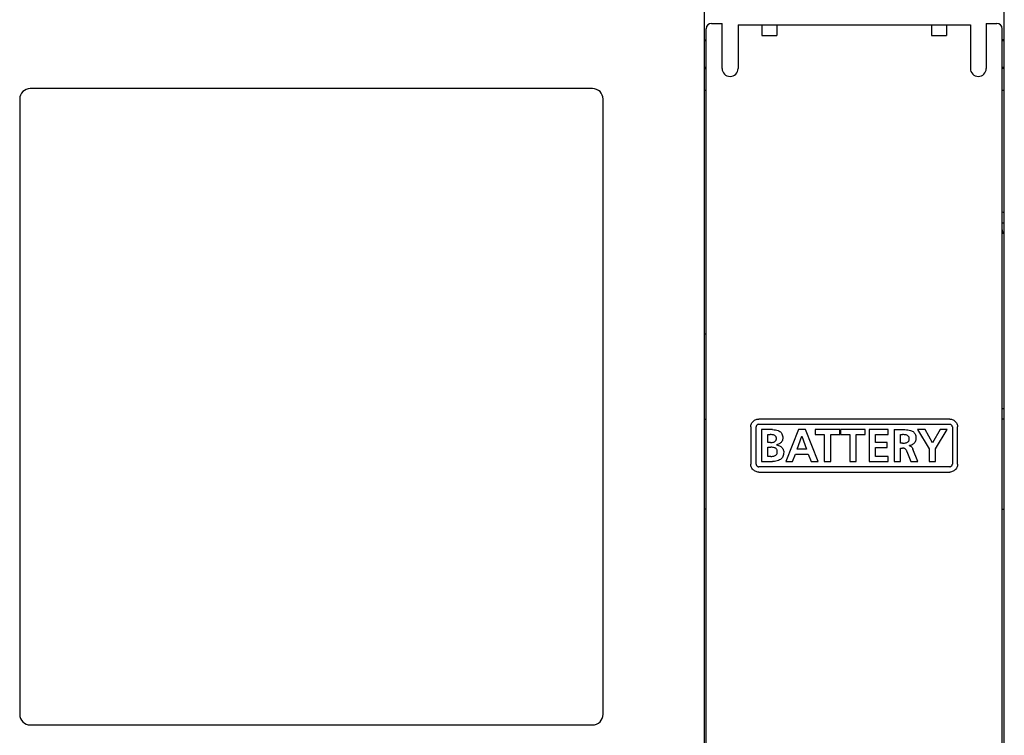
# Model space of a CAD drawing. Extents: x 27 to 793, y 51 to 503.
# Tile 14 of 30: x 582 to 674, y 267 to 334. Entities that reach past the tile are written whole.
import ezdxf

# ---------------------------------------------------------------- set-up
doc = ezdxf.new("R2010")
doc.units = 0
doc.header["$LTSCALE"] = 46.255
doc.layers.get('0').update_dxf_attribs({"linetype": 'CONTINUOUS'})

msp = doc.modelspace()

# ---------------------------------------------------------------- linework, layer by layer
at = {"color": 7, "linetype": 'CONTINUOUS'}
for p, q in [((646.042, 337.317), (646.042, 256.317)), ((674.342, 256.317), (674.342, 337.317)), ((646.742, 333.717), (647.742, 333.717)), ((647.742, 329.467), (647.742, 333.717)), ((649.242, 333.574), (649.242, 329.467)), ((649.242, 333.574), (671.142, 333.574)), ((651.492, 333.574), (651.492, 332.566)), ((652.892, 333.574), (652.892, 332.566)), ((667.492, 333.574), (667.492, 332.566)), ((668.892, 333.574), (668.892, 332.566)), ((671.142, 333.574), (671.142, 329.467)), ((672.642, 333.717), (672.642, 329.467)), ((672.642, 333.717), (673.642, 333.717)), ((646.242, 257.517), (646.242, 333.217)), ((651.492, 332.566), (652.892, 332.566)), ((667.492, 332.566), (668.892, 332.566)), ((674.142, 257.517), (674.142, 333.217)), ((646.042, 332.167), (646.242, 332.167)), ((646.242, 332.067), (646.042, 332.067)), ((674.342, 332.167), (674.142, 332.167)), ((674.342, 332.067), (674.142, 332.067)), ((646.242, 329.567), (646.042, 329.567)), ((674.342, 329.567), (674.142, 329.567)), ((646.042, 329.467), (646.242, 329.467)), ((674.342, 329.467), (674.142, 329.467)), ((635.522, 327.577), (582.522, 327.577)), ((646.042, 327.417), (646.242, 327.417)), ((674.142, 327.417), (674.342, 327.417)), ((581.522, 326.577), (581.522, 268.577)), ((636.522, 268.577), (636.522, 326.577)), ((674.142, 314.917), (674.342, 314.917)), ((674.342, 313.917), (674.142, 313.917)), ((646.242, 304.417), (646.042, 304.417)), ((674.142, 297.417), (674.342, 297.417)), ((646.042, 296.417), (646.242, 296.417)), ((669.194, 296.417), (651.19, 296.417)), ((674.342, 296.417), (674.142, 296.417)), ((650.44, 295.667), (650.44, 292.167)), ((650.94, 292.167), (650.94, 295.667)), ((651.19, 295.917), (669.194, 295.917)), ((651.44, 295.418), (651.44, 292.416)), ((652.489, 295.418), (651.44, 295.418)), ((654.928, 295.418), (653.758, 292.416)), ((655.607, 295.418), (654.928, 295.418)), ((656.786, 292.416), (655.607, 295.418)), ((656.515, 295.418), (656.515, 294.945)), ((658.837, 295.418), (656.515, 295.418)), ((658.837, 294.945), (658.837, 295.418)), ((658.906, 295.418), (658.906, 294.945)), ((661.229, 295.418), (658.906, 295.418)), ((661.229, 294.945), (661.229, 295.418)), ((661.611, 295.418), (661.611, 292.416)), ((663.383, 295.418), (661.611, 295.418)), ((663.383, 294.945), (663.383, 295.418)), ((663.95, 295.418), (663.95, 292.416)), ((666.17, 295.418), (667.267, 293.603)), ((666.875, 295.418), (666.17, 295.418)), ((667.585, 294.157), (666.875, 295.418)), ((668.308, 295.418), (667.585, 294.157)), ((667.869, 293.603), (668.944, 295.418)), ((668.944, 295.418), (668.308, 295.418)), ((669.444, 295.667), (669.444, 292.167)), ((669.944, 292.167), (669.944, 295.667)), ((652.042, 294.205), (652.042, 294.945)), ((652.042, 294.945), (652.274, 294.945)), ((654.816, 293.577), (655.25, 294.816)), ((655.25, 294.816), (655.259, 294.816)), ((655.259, 294.816), (655.693, 293.577)), ((656.515, 294.945), (657.375, 294.945)), ((657.375, 294.945), (657.375, 292.416)), ((657.977, 292.416), (657.977, 294.945)), ((657.977, 294.945), (658.837, 294.945)), ((658.906, 294.945), (659.766, 294.945)), ((659.766, 294.945), (659.766, 292.416)), ((660.368, 292.416), (660.368, 294.945)), ((660.368, 294.945), (661.229, 294.945)), ((662.213, 294.205), (662.213, 294.945)), ((662.213, 294.945), (663.383, 294.945)), ((664.553, 294.136), (664.553, 294.945)), ((664.553, 294.945), (664.75, 294.945)), ((652.287, 294.205), (652.042, 294.205)), ((652.042, 292.889), (652.042, 293.758)), ((652.042, 293.758), (652.326, 293.758)), ((652.859, 293.969), (652.859, 293.977)), ((655.693, 293.577), (654.816, 293.577)), ((663.284, 294.205), (662.213, 294.205)), ((662.213, 292.889), (662.213, 293.732)), ((662.213, 293.732), (663.284, 293.732)), ((663.284, 293.732), (663.284, 294.205)), ((664.75, 294.136), (664.553, 294.136)), ((664.553, 292.416), (664.553, 293.663)), ((664.553, 293.663), (664.746, 293.663)), ((665.164, 293.353), (665.525, 292.416)), ((665.396, 293.9), (665.396, 293.908)), ((666.196, 292.416), (665.714, 293.59)), ((667.267, 293.603), (667.267, 292.416)), ((667.869, 292.416), (667.869, 293.603)), ((651.44, 292.416), (652.489, 292.416)), ((652.326, 292.889), (652.042, 292.889)), ((653.758, 292.416), (654.381, 292.416)), ((654.381, 292.416), (654.644, 293.104)), ((654.644, 293.104), (655.861, 293.104)), ((655.861, 293.104), (656.119, 292.416)), ((656.119, 292.416), (656.786, 292.416)), ((657.375, 292.416), (657.977, 292.416)), ((659.766, 292.416), (660.368, 292.416)), ((661.611, 292.416), (663.392, 292.416)), ((663.392, 292.889), (662.213, 292.889)), ((663.392, 292.416), (663.392, 292.889)), ((663.95, 292.416), (664.553, 292.416)), ((665.525, 292.416), (666.196, 292.416)), ((667.267, 292.416), (667.869, 292.416)), ((669.194, 291.917), (651.19, 291.917)), ((651.19, 291.417), (669.194, 291.417)), ((646.242, 287.917), (646.042, 287.917)), ((674.142, 287.917), (674.342, 287.917)), ((582.522, 267.577), (635.522, 267.577))]:
    msp.add_line(p, q, dxfattribs=at)
for points in [[(650.44, 295.667), (650.445, 295.75), (650.459, 295.833), (650.482, 295.914), (650.514, 295.991), (650.555, 296.065), (650.603, 296.134), (650.66, 296.197), (650.723, 296.254), (650.792, 296.302), (650.865, 296.343), (650.943, 296.375), (651.024, 296.398), (651.107, 296.412), (651.19, 296.417)], [(669.194, 296.417), (669.277, 296.412), (669.36, 296.398), (669.441, 296.375), (669.519, 296.343), (669.592, 296.302), (669.661, 296.253), (669.724, 296.197), (669.781, 296.134), (669.83, 296.065), (669.871, 295.991), (669.903, 295.913), (669.926, 295.832), (669.94, 295.75), (669.944, 295.667)], [(651.19, 295.917), (651.153, 295.914), (651.114, 295.904), (651.078, 295.889), (651.044, 295.869), (651.014, 295.844), (650.989, 295.814), (650.968, 295.78), (650.953, 295.743), (650.943, 295.705), (650.94, 295.667)], [(652.489, 295.418), (652.648, 295.411), (652.787, 295.393), (652.907, 295.366), (653.01, 295.331), (653.099, 295.291), (653.174, 295.245), (653.239, 295.194), (653.295, 295.138), (653.342, 295.075), (653.382, 295.006), (653.413, 294.93), (653.437, 294.845), (653.452, 294.751), (653.457, 294.648)], [(663.95, 295.418), (664.788, 295.418), (664.96, 295.415), (665.116, 295.406), (665.258, 295.392), (665.383, 295.371), (665.492, 295.343), (665.587, 295.31), (665.67, 295.271), (665.742, 295.226), (665.803, 295.177), (665.856, 295.121), (665.902, 295.059), (665.94, 294.99), (665.971, 294.911), (665.995, 294.822), (666.01, 294.721), (666.015, 294.605)], [(669.444, 295.667), (669.441, 295.704), (669.432, 295.743), (669.417, 295.779), (669.396, 295.813), (669.371, 295.843), (669.342, 295.868), (669.308, 295.889), (669.271, 295.904), (669.232, 295.913), (669.194, 295.917)], [(652.855, 294.571), (652.852, 294.629), (652.843, 294.682), (652.828, 294.728), (652.807, 294.77), (652.779, 294.807), (652.745, 294.84), (652.704, 294.869), (652.656, 294.894), (652.599, 294.914), (652.531, 294.929), (652.454, 294.938), (652.369, 294.944), (652.274, 294.945)], [(652.287, 294.205), (652.383, 294.208), (652.468, 294.216), (652.544, 294.23), (652.609, 294.248), (652.665, 294.271), (652.712, 294.297), (652.752, 294.327), (652.784, 294.36), (652.81, 294.395), (652.829, 294.434), (652.843, 294.476), (652.852, 294.522), (652.855, 294.571)], [(653.457, 294.648), (653.453, 294.564), (653.439, 294.485), (653.418, 294.411), (653.388, 294.342), (653.35, 294.277), (653.305, 294.217), (653.252, 294.162), (653.19, 294.113), (653.121, 294.069), (653.043, 294.031), (652.956, 294), (652.859, 293.977)], [(664.75, 294.136), (664.854, 294.138), (664.948, 294.145), (665.032, 294.158), (665.105, 294.176), (665.167, 294.199), (665.219, 294.225), (665.262, 294.256), (665.298, 294.29), (665.329, 294.33), (665.353, 294.375), (665.371, 294.424), (665.382, 294.477), (665.387, 294.533), (665.386, 294.59), (665.379, 294.644), (665.366, 294.694), (665.346, 294.74), (665.32, 294.78), (665.289, 294.816), (665.251, 294.846), (665.207, 294.873), (665.155, 294.895), (665.093, 294.914), (665.021, 294.929), (664.939, 294.938), (664.849, 294.944), (664.75, 294.945)], [(666.015, 294.605), (666.01, 294.516), (665.995, 294.431), (665.971, 294.35), (665.938, 294.275), (665.896, 294.205), (665.846, 294.14), (665.789, 294.083), (665.724, 294.032), (665.653, 293.988), (665.574, 293.953), (665.488, 293.926), (665.396, 293.908)], [(652.945, 293.306), (652.942, 293.374), (652.932, 293.436), (652.915, 293.491), (652.892, 293.541), (652.861, 293.584), (652.824, 293.624), (652.781, 293.659), (652.729, 293.689), (652.669, 293.714), (652.599, 293.733), (652.518, 293.747), (652.428, 293.755), (652.326, 293.758)], [(652.859, 293.969), (652.96, 293.954), (653.053, 293.93), (653.138, 293.898), (653.215, 293.859), (653.284, 293.813), (653.345, 293.762), (653.398, 293.706), (653.443, 293.645), (653.48, 293.58), (653.509, 293.512), (653.53, 293.439), (653.543, 293.363), (653.548, 293.285)], [(665.164, 293.353), (665.14, 293.412), (665.116, 293.464), (665.09, 293.51), (665.063, 293.548), (665.032, 293.58), (664.998, 293.606), (664.959, 293.627), (664.916, 293.643), (664.867, 293.655), (664.81, 293.661), (664.746, 293.663)], [(665.396, 293.9), (665.431, 293.894), (665.467, 293.883), (665.503, 293.867), (665.538, 293.843), (665.575, 293.811), (665.611, 293.769), (665.646, 293.719), (665.681, 293.659), (665.714, 293.59)], [(652.326, 292.889), (652.432, 292.893), (652.526, 292.903), (652.608, 292.919), (652.679, 292.94), (652.74, 292.966), (652.79, 292.997), (652.833, 293.03), (652.868, 293.067), (652.896, 293.107), (652.917, 293.151), (652.932, 293.198), (652.942, 293.25), (652.945, 293.306)], [(653.548, 293.285), (653.542, 293.169), (653.525, 293.064), (653.499, 292.968), (653.463, 292.881), (653.419, 292.803), (653.366, 292.733), (653.305, 292.67), (653.234, 292.613), (653.151, 292.561), (653.055, 292.515), (652.944, 292.476), (652.814, 292.445), (652.663, 292.424), (652.489, 292.416)], [(651.19, 291.417), (651.107, 291.421), (651.024, 291.435), (650.943, 291.458), (650.865, 291.49), (650.792, 291.531), (650.723, 291.58), (650.66, 291.636), (650.603, 291.699), (650.555, 291.768), (650.514, 291.842), (650.482, 291.92), (650.459, 292.001), (650.445, 292.083), (650.44, 292.167)], [(650.94, 292.167), (650.943, 292.129), (650.953, 292.091), (650.968, 292.054), (650.988, 292.02), (651.013, 291.99), (651.043, 291.965), (651.077, 291.944), (651.114, 291.929), (651.152, 291.92), (651.19, 291.917)], [(669.944, 292.167), (669.94, 292.084), (669.926, 292.001), (669.903, 291.92), (669.871, 291.842), (669.83, 291.768), (669.781, 291.7), (669.724, 291.636), (669.661, 291.58), (669.592, 291.531), (669.519, 291.49), (669.441, 291.458), (669.36, 291.435), (669.277, 291.421), (669.194, 291.417)], [(669.194, 291.917), (669.232, 291.92), (669.27, 291.929), (669.307, 291.944), (669.341, 291.964), (669.37, 291.989), (669.396, 292.019), (669.416, 292.053), (669.432, 292.09), (669.441, 292.129), (669.444, 292.167)]]:
    msp.add_lwpolyline(points, dxfattribs=at)
for centre, radius, start, end in [((646.742, 333.217), 0.5, 90, 180), ((673.642, 333.217), 0.5, 0, 90), ((648.492, 329.467), 0.75, 180, 360), ((671.892, 329.467), 0.75, 180, 360), ((582.522, 326.577), 1, 90, 180), ((635.522, 326.577), 1, 0, 90), ((674.353, 316.917), 1, 257.78792, 269.34637), ((661.542, 312.417), 12.75, 6.76001, 8.69385), ((582.522, 268.577), 1, 180, 270), ((635.522, 268.577), 1, 270, 360)]:
    msp.add_arc(centre, radius, start, end, dxfattribs=at)

doc.saveas('drawing.dxf')
